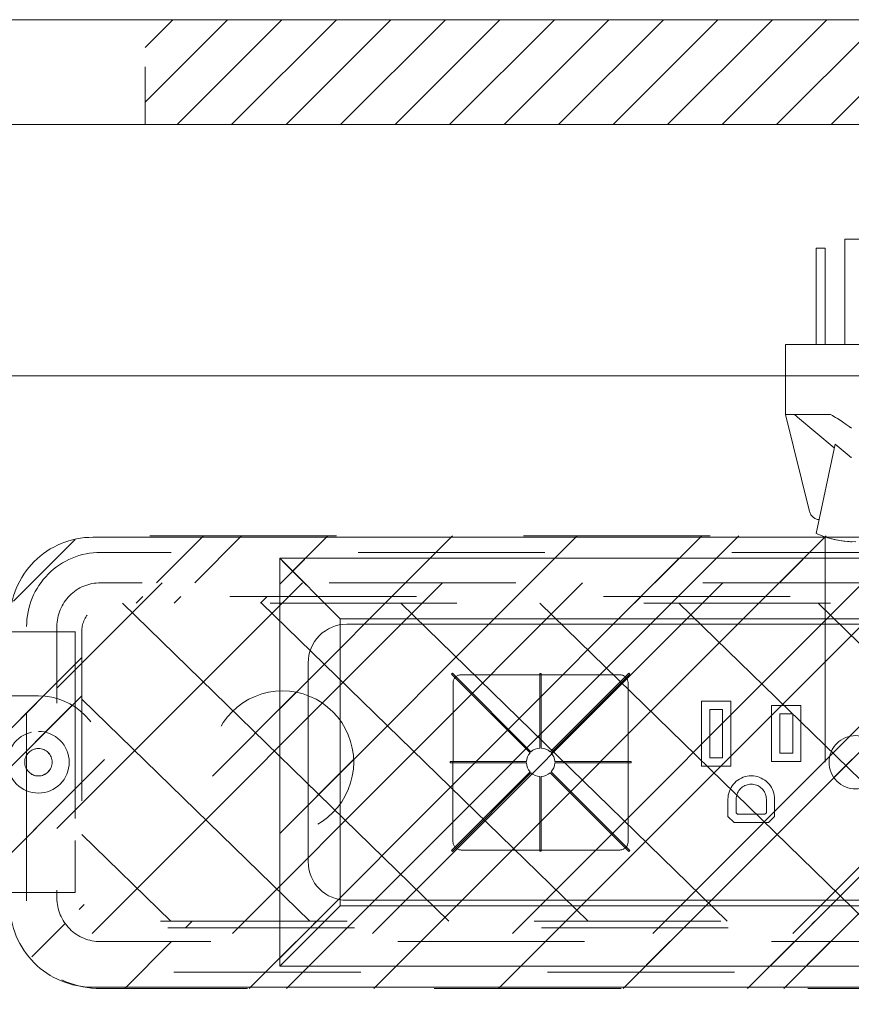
# Model space of a CAD drawing. Header units: inches. Extents: x -420 to -276, y -52 to 18.
# Tile 21 of 187: x -398.45 to -392.51, y -24.04 to -17.02. Entities that reach past the tile are written whole.
import ezdxf

# ---------------------------------------------------------------- set-up
doc = ezdxf.new("R2010")
doc.units = ezdxf.units.IN
doc.header["$LTSCALE"] = 32
doc.header["$MEASUREMENT"] = 0
doc.header["$PDMODE"] = 1
doc.header["$PDSIZE"] = -2
doc.linetypes.add('Dash Style-1', pattern=[0.083328, 0.041656, -0.041672])
for name, color, linetype, lineweight in [('Black', 7, 'Continuous', 18), ('DashLine', 7, 'Dash Style-1', 13), ('DashLineFill', 7, 'Dash Style-1', 13), ('Dean-Bezel', 7, 'Continuous', 18), ('Drawing', 7, 'Continuous', 18), ('Metal-CoatHook', 7, 'Continuous', 18), ('Metal-UtilityGrommet', 7, 'Continuous', 13), ('None', 7, 'Continuous', 18), ('SolidLine', 7, 'Continuous', 15), ('Wood_1-H', 7, 'Continuous', 13)]:
    doc.layers.add(name, color=color, linetype=linetype, lineweight=lineweight)
doc.layers.add('Electrical', color=1, linetype='Dash Style-1', lineweight=15, true_color=0xff0000)
doc.layers.add('Textile-Cushion', color=7, linetype='Continuous', lineweight=18, true_color=0x4c4c4c)
pattern_1 = [(45, (0, 0), (-1.613, 1.9357), []), (45, (-1.0608, 1.0608), (-0.472346, 0.41676), [])]

# ---------------------------------------------------------------- blocks, each defined once
blk = doc.blocks.new('Group')
at = {"layer": 'Textile-Cushion', "color": 31, "linetype": 'Continuous', "true_color": 0xffc198}
for p, q in [((-4.9174, 1.2795), (-5.6693, 0.5276)), ((-3.9174, 1.2795), (-5.6693, -0.4724)), ((-2.9174, 1.2795), (-5.4174, -1.2204)), ((-1.9174, 1.2795), (-4.4174, -1.2204)), ((-0.9174, 1.2795), (-3.4174, -1.2204)), ((0.0826, 1.2795), (-2.4174, -1.2204)), ((1.0826, 1.2795), (-1.4174, -1.2204)), ((2.0826, 1.2795), (-0.4174, -1.2204))]:
    blk.add_line(p, q, dxfattribs=at)
blk = doc.blocks.new('SlateShroudSleeve (2D)')
at = {"layer": 'DashLineFill', "linetype": 'Continuous', "lineweight": 13}
h = blk.add_hatch(dxfattribs=at)
h.set_pattern_fill('Steel', color=253, style=0, pattern_type=2)
h.set_pattern_definition(pattern_1)
edge = h.paths.add_edge_path()
edge.add_line((-6.0039, 0.9685), (-6.0039, -0.9685))
edge.add_arc((-5.3583, -0.9685), 0.6457, 180, 225)
edge.add_arc((-5.3583, -0.9685), 0.6457, 225, 270)
edge.add_line((-5.3583, -1.6142), (5.3583, -1.6142))
edge.add_arc((5.3583, -0.9685), 0.6457, 270, 360)
edge.add_line((6.0039, -0.9685), (6.0039, 0.9685))
edge.add_arc((5.3583, 0.9685), 0.6457, 0, 45)
edge.add_arc((5.3583, 0.9685), 0.6457, 45, 90)
edge.add_line((5.3583, 1.6142), (-5.3583, 1.6142))
edge.add_arc((-5.3583, 0.9685), 0.6457, 90, 180)
edge.add_line((-6.0039, 0.9685), (-6.0039, 0.9685))
edge = h.paths.add_edge_path()
edge.add_arc((5.3583, -0.9685), 0.311, 270, 360)
edge.add_line((5.6693, -0.9685), (5.6693, 0.9685))
edge.add_arc((5.3583, 0.9685), 0.311, 360, 405)
edge.add_arc((5.3583, 0.9685), 0.311, 45, 90)
edge.add_line((5.3583, 1.2795), (-5.3583, 1.2795))
edge.add_arc((-5.3583, 0.9685), 0.311, 90, 180)
edge.add_line((-5.6693, 0.9685), (-5.6693, -0.9685))
edge.add_arc((-5.3583, -0.9685), 0.311, 180, 225)
edge.add_arc((-5.3583, -0.9685), 0.311, 225, 270)
edge.add_line((-5.3583, -1.2795), (5.3583, -1.2795))
at = {"layer": 'DashLine', "lineweight": 13, "transparency": 33554687, "flags": 128}
blk.add_lwpolyline([(-5.8858, 0.9685, -0.414214), (-5.3583, 1.4961), (5.3583, 1.4961, -0.414214), (5.8858, 0.9685), (5.8858, -0.9685, -0.414214), (5.3583, -1.4961), (-5.3583, -1.4961, -0.414214), (-5.8858, -0.9685)], format="xyb", close=True, dxfattribs=at)
at = {"layer": 'DashLineFill', "lineweight": 13, "flags": 128}
for points in [[(-6.0039, 0.9685), (-6.0039, -0.9685, 0.198912), (-5.8148, -1.4251, 0.198912), (-5.3583, -1.6142), (5.3583, -1.6142, 0.414214), (6.0039, -0.9685), (6.0039, 0.9685, 0.198912), (5.8148, 1.4251, 0.198912), (5.3583, 1.6142), (-5.3583, 1.6142, 0.414214), (-6.0039, 0.9685)], [(5.3583, -1.2795, 0.414214), (5.6693, -0.9685), (5.6693, 0.9685, 0.198912), (5.5782, 1.1884, 0.198912), (5.3583, 1.2795), (-5.3583, 1.2795, 0.414214), (-5.6693, 0.9685), (-5.6693, -0.9685, 0.198912), (-5.5782, -1.1884, 0.198912), (-5.3583, -1.2795)]]:
    blk.add_lwpolyline(points, format="xyb", close=True, dxfattribs=at)
at = {"layer": 'SolidLine', "linetype": 'Continuous', "lineweight": 5}
blk.add_point((0, 0), dxfattribs=at)
at = {"layer": 'Textile-Cushion', "linetype": 'Continuous', "lineweight": 5}
blk.add_point((0, 0), dxfattribs=at)
at = {"layer": 'Textile-Cushion', "color": 31, "true_color": 0xffc198}
blk.add_blockref('Group', (0, 0), dxfattribs=at)
blk = doc.blocks.new('Group-4')
at = {"layer": 'Electrical', "linetype": 'Continuous', "lineweight": 5, "true_color": 0xdd0000}
h = blk.add_hatch(dxfattribs=at)
h.set_pattern_fill('ElectricalHatch', color=12, style=0, pattern_type=2)
h.set_pattern_definition([(45, (0, 0), (-0.3333333, -0.7222222), [])])
h.paths.add_polyline_path([(21.9488, -0.0197), (48.7008, -0.0197), (48.7008, -0.7677), (21.9488, -0.7677)])
at = {"layer": 'Electrical', "flags": 128}
blk.add_lwpolyline([(21.9488, -0.0197), (48.7008, -0.0197), (48.7008, -0.7677), (21.9488, -0.7677)], close=True, dxfattribs=at)
at = {"layer": 'SolidLine', "flags": 128}
for points in [[(0.748, -0.0197), (53.2283, -0.0197), (53.2283, -0.7677), (0.748, -0.7677)], [(0.748, -0.7677), (53.2283, -0.7677), (53.2283, -11.2008), (0.748, -11.2008)]]:
    blk.add_lwpolyline(points, close=True, dxfattribs=at)
blk.add_lwpolyline([(20.9843, -4.3012, -0.414214), (21.5748, -3.7106), (32.4016, -3.7106, -0.414214), (32.9921, -4.3012), (32.9921, -6.3287, -0.414214), (32.4016, -6.9193), (21.5748, -6.9193, -0.414214), (20.9843, -6.3287)], format="xyb", close=True, dxfattribs=at)
at = {"layer": 'Wood_1-H', "color": 7}
blk.add_blockref('SlateShroudSleeve (2D)', (26.9882, -5.315), dxfattribs=at)
blk = doc.blocks.new('Group-5')
at = {"layer": 'None'}
blk.add_blockref('Group-4', (0, 0), dxfattribs=at)
blk = doc.blocks.new('SL Utility Cabinet (2D)')
at = {"layer": 'None'}
blk.add_blockref('Group-5', (0, 0), dxfattribs=at)
at = {"layer": 'Drawing', "color": 0, "flags": 1}
for tag in ['Tag', 'Catalog', 'Option1', 'Option2', 'Option3', 'Option4', 'Option5', 'Option6', 'Option7', 'Option8', 'Option9', 'Option10', 'Option11', 'Option12', 'Custom', 'FinishGroup', 'Discount', 'Item2', 'Item3', 'Item6', 'Item9', 'Item10', 'Item12', 'Item13', 'Item16', 'Item19', 'Item20', 'Item21', 'Item22', 'Item23', 'Item24', 'Item25', 'Item8', 'Item18', 'Item1', 'Item4', 'Item5', 'Item7', 'Item11', 'Item14', 'Item15', 'Item17']:
    blk.add_attdef(tag, (-60.0407, -21.5676), '', height=0.00709, dxfattribs=at)
blk = doc.blocks.new('Group-16')
at = {"layer": 'Textile-Cushion', "color": 31, "true_color": 0xffc198}
for p, q in [((-5.2327, 1.1339), (-2.9029, -1.1339)), ((-4.2398, 1.1339), (-1.9099, -1.1339)), ((-3.2469, 1.1339), (-0.917, -1.1339)), ((-2.2539, 1.1339), (0.0759, -1.1339)), ((-1.261, 1.1339), (1.0688, -1.1339)), ((-0.2681, 1.1339), (2.0618, -1.1339)), ((-5.5236, 0.4506), (-3.8958, -1.1339)), ((-5.5236, -0.5159), (-4.8887, -1.1339))]:
    blk.add_line(p, q, dxfattribs=at)
blk = doc.blocks.new('Group-17')
at = {"layer": 'Textile-Cushion', "color": 31, "true_color": 0xffc198}
blk.add_blockref('Group-16', (0, 0), dxfattribs=at)
blk = doc.blocks.new('SBDXF2-Shroud (2D)')
at = {"layer": 'DashLineFill', "linetype": 'Continuous', "lineweight": 13}
h = blk.add_hatch(dxfattribs=at)
h.set_pattern_fill('Steel', color=253, style=0, pattern_type=2)
h.set_pattern_definition(pattern_1)
edge = h.paths.add_edge_path()
edge.add_line((-5.5709, 0.9311), (-5.5709, -0.9311))
edge.add_arc((-5.3209, -0.9311), 0.25, 180, 270)
edge.add_line((-5.3209, -1.1811), (5.3209, -1.1811))
edge.add_arc((5.3209, -0.9311), 0.25, 270, 360)
edge.add_line((5.5709, -0.9311), (5.5709, 0.9311))
edge.add_arc((5.3209, 0.9311), 0.25, 0, 90)
edge.add_line((5.3209, 1.1811), (-5.3209, 1.1811))
edge.add_arc((-5.3209, 0.9311), 0.25, 90, 135)
edge.add_arc((-5.3209, 0.9311), 0.25, 135, 180)
edge.add_line((-5.5709, 0.9311), (-5.5709, 0.9311))
edge = h.paths.add_edge_path()
edge.add_arc((5.3209, -0.9311), 0.2028, 270, 360)
edge.add_line((5.5236, -0.9311), (5.5236, 0.9311))
edge.add_arc((5.3209, 0.9311), 0.2028, 360, 450)
edge.add_line((5.3209, 1.1339), (-5.3209, 1.1339))
edge.add_arc((-5.3209, 0.9311), 0.2028, 90, 180)
edge.add_line((-5.5236, 0.9311), (-5.5236, -0.9311))
edge.add_arc((-5.3209, -0.9311), 0.2028, 180, 270)
edge.add_line((-5.3209, -1.1339), (5.3209, -1.1339))
h = blk.add_hatch(dxfattribs=at)
h.set_pattern_fill('Steel', color=253, style=0, pattern_type=2)
h.set_pattern_definition(pattern_1)
edge = h.paths.add_edge_path()
edge.add_line((-6.5335, -0.9291), (-5.5709, -0.9291))
edge.add_line((-5.5709, -0.9291), (-5.5709, 0.9291))
edge.add_line((-5.5709, 0.9291), (-6.5335, 0.9291))
edge.add_arc((-6.5335, 0.6791), 0.25, 90, 180)
edge.add_line((-6.7835, 0.6791), (-6.7835, -0.6791))
edge.add_arc((-6.5335, -0.6791), 0.25, 180, 225)
edge.add_arc((-6.5335, -0.6791), 0.25, 225, 270)
edge.add_line((-6.5335, -0.9291), (-6.5335, -0.9291))
at = {"layer": 'DashLineFill', "flags": 128}
for points in [[(-5.5709, 0.9311), (-5.5709, -0.9311, 0.414214), (-5.3209, -1.1811), (5.3209, -1.1811, 0.414214), (5.5709, -0.9311), (5.5709, 0.9311, 0.414214), (5.3209, 1.1811), (-5.3209, 1.1811, 0.198912), (-5.4976, 1.1079, 0.198912), (-5.5709, 0.9311)], [(5.3209, -1.1339, 0.414214), (5.5236, -0.9311), (5.5236, 0.9311, 0.414214), (5.3209, 1.1339), (-5.3209, 1.1339, 0.414214), (-5.5236, 0.9311), (-5.5236, -0.9311, 0.414214), (-5.3209, -1.1339)], [(-6.5335, -0.9291), (-5.5709, -0.9291), (-5.5709, 0.9291), (-6.5335, 0.9291, 0.414214), (-6.7835, 0.6791), (-6.7835, -0.6791, 0.198912), (-6.7102, -0.8559, 0.198912), (-6.5335, -0.9291)]]:
    blk.add_lwpolyline(points, format="xyb", close=True, dxfattribs=at)
at = {"layer": 'Metal-UtilityGrommet', "color": 7}
blk.add_blockref('Group-17', (0, 0), dxfattribs=at)
blk = doc.blocks.new('1BPJHN-ShroudBracket (2D)')
at = {"layer": 'DashLineFill', "linetype": 'Continuous', "lineweight": 13}
h = blk.add_hatch(dxfattribs=at)
h.set_pattern_fill('Steel', color=253, style=0, pattern_type=2)
h.set_pattern_definition(pattern_1)
edge = h.paths.add_edge_path()
edge.add_line((0.5571, 0.4724), (0.25, 0.4724))
edge.add_arc((0, 0.4724), 0.25, 0, 180)
edge.add_line((-0.25, 0.4724), (-0.5571, 0.4724))
edge.add_arc((-0.5571, 0), 0.4724, 90, 270)
edge.add_line((-0.5571, -0.4724), (-0.25, -0.4724))
edge.add_arc((0, -0.4724), 0.25, 180, 360)
edge.add_line((0.25, -0.4724), (0.5571, -0.4724))
edge.add_arc((0.5571, 0), 0.4724, 270, 450)
edge.add_line((0.5571, 0.4724), (0.5571, 0.4724))
edge = h.paths.add_edge_path()
edge.add_arc((0, 0), 0.0979, 180, 360)
edge.add_arc((0, 0), 0.0979, 0, 180)
edge.add_line((-0.098, 0), (-0.098, 0))
edge = h.paths.add_edge_path()
edge.add_arc((0, 0.4724), 0.0885, 180, 360)
edge.add_arc((0, 0.4724), 0.0885, 0, 180)
edge.add_line((-0.0885, 0.4724), (-0.0885, 0.4724))
edge = h.paths.add_edge_path()
edge.add_arc((-0.5571, 0), 0.098, 180, 360)
edge.add_arc((-0.5571, 0), 0.098, 0, 180)
edge.add_line((-0.655, 0), (-0.655, 0))
edge = h.paths.add_edge_path()
edge.add_arc((0.5571, 0), 0.098, 180, 360)
edge.add_arc((0.5571, 0), 0.098, 0, 180)
edge.add_line((0.4591, 0), (0.4591, 0))
edge = h.paths.add_edge_path()
edge.add_arc((0, -0.4724), 0.0885, 180, 360)
edge.add_arc((0, -0.4724), 0.0885, 0, 180)
edge.add_line((-0.0885, -0.4724), (-0.0885, -0.4724))
at = {"layer": 'DashLine', "flags": 128}
for points in [[(0, 0.6384), (0.0163, 0.6376), (0.0324, 0.6353), (0.0482, 0.6313), (0.0635, 0.6258), (0.0783, 0.6188), (0.0922, 0.6105), (0.1053, 0.6008), (0.1174, 0.5898), (0.1283, 0.5778), (0.138, 0.5647), (0.1464, 0.5507), (0.1534, 0.536), (0.1589, 0.5206), (0.1628, 0.5048), (0.1652, 0.4887), (0.166, 0.4724), (0.1652, 0.4562), (0.1628, 0.4401), (0.1589, 0.4243), (0.1534, 0.4089), (0.1464, 0.3942), (0.138, 0.3802), (0.1283, 0.3671), (0.1174, 0.3551), (0.1053, 0.3441), (0.0922, 0.3344), (0.0783, 0.326), (0.0635, 0.3191), (0.0482, 0.3136), (0.0324, 0.3096), (0.0163, 0.3072), (0, 0.3064), (-0.0163, 0.3072), (-0.0324, 0.3096), (-0.0482, 0.3136), (-0.0635, 0.3191), (-0.0783, 0.326), (-0.0922, 0.3344), (-0.1053, 0.3441), (-0.1174, 0.3551), (-0.1283, 0.3671), (-0.138, 0.3802), (-0.1464, 0.3942), (-0.1534, 0.4089), (-0.1589, 0.4243), (-0.1628, 0.4401), (-0.1652, 0.4562), (-0.166, 0.4724), (-0.1652, 0.4887), (-0.1628, 0.5048), (-0.1589, 0.5206), (-0.1534, 0.536), (-0.1464, 0.5507), (-0.138, 0.5647), (-0.1283, 0.5778), (-0.1174, 0.5898), (-0.1053, 0.6008), (-0.0922, 0.6105), (-0.0783, 0.6188), (-0.0635, 0.6258), (-0.0482, 0.6313), (-0.0324, 0.6353), (-0.0163, 0.6376)], [(-0.5571, 0.22), (-0.5355, 0.2189), (-0.5142, 0.2158), (-0.4932, 0.2105), (-0.4729, 0.2033), (-0.4534, 0.194), (-0.4349, 0.1829), (-0.4175, 0.1701), (-0.4015, 0.1556), (-0.387, 0.1396), (-0.3742, 0.1222), (-0.3631, 0.1037), (-0.3538, 0.0842), (-0.3466, 0.0639), (-0.3413, 0.0429), (-0.3381, 0.0216), (-0.3371, 0), (-0.3381, -0.0216), (-0.3413, -0.0429), (-0.3466, -0.0639), (-0.3538, -0.0842), (-0.3631, -0.1037), (-0.3742, -0.1222), (-0.387, -0.1396), (-0.4015, -0.1556), (-0.4175, -0.1701), (-0.4349, -0.1829), (-0.4534, -0.194), (-0.4729, -0.2033), (-0.4932, -0.2105), (-0.5142, -0.2158), (-0.5355, -0.2189), (-0.5571, -0.22), (-0.5787, -0.2189), (-0.6, -0.2158), (-0.6209, -0.2105), (-0.6413, -0.2033), (-0.6608, -0.194), (-0.6793, -0.1829), (-0.6967, -0.1701), (-0.7127, -0.1556), (-0.7271, -0.1396), (-0.74, -0.1222), (-0.7511, -0.1037), (-0.7603, -0.0842), (-0.7676, -0.0639), (-0.7729, -0.0429), (-0.776, -0.0216), (-0.7771, 0), (-0.776, 0.0216), (-0.7729, 0.0429), (-0.7676, 0.0639), (-0.7603, 0.0842), (-0.7511, 0.1037), (-0.74, 0.1222), (-0.7271, 0.1396), (-0.7127, 0.1556), (-0.6967, 0.1701), (-0.6793, 0.1829), (-0.6608, 0.194), (-0.6413, 0.2033), (-0.6209, 0.2105), (-0.6, 0.2158), (-0.5787, 0.2189)], [(0, 0.22), (0.0216, 0.2189), (0.0429, 0.2158), (0.0639, 0.2105), (0.0842, 0.2033), (0.1037, 0.194), (0.1222, 0.1829), (0.1396, 0.1701), (0.1556, 0.1556), (0.1701, 0.1396), (0.1829, 0.1222), (0.194, 0.1037), (0.2033, 0.0842), (0.2105, 0.0639), (0.2158, 0.0429), (0.2189, 0.0216), (0.22, 0), (0.2189, -0.0216), (0.2158, -0.0429), (0.2105, -0.0639), (0.2033, -0.0842), (0.194, -0.1037), (0.1829, -0.1222), (0.1701, -0.1396), (0.1556, -0.1556), (0.1396, -0.1701), (0.1222, -0.1829), (0.1037, -0.194), (0.0842, -0.2033), (0.0639, -0.2105), (0.0429, -0.2158), (0.0216, -0.2189), (0, -0.22), (-0.0216, -0.2189), (-0.0429, -0.2158), (-0.0639, -0.2105), (-0.0842, -0.2033), (-0.1037, -0.194), (-0.1222, -0.1829), (-0.1396, -0.1701), (-0.1556, -0.1556), (-0.1701, -0.1396), (-0.1829, -0.1222), (-0.194, -0.1037), (-0.2033, -0.0842), (-0.2105, -0.0639), (-0.2158, -0.0429), (-0.2189, -0.0216), (-0.22, 0), (-0.2189, 0.0216), (-0.2158, 0.0429), (-0.2105, 0.0639), (-0.2033, 0.0842), (-0.194, 0.1037), (-0.1829, 0.1222), (-0.1701, 0.1396), (-0.1556, 0.1556), (-0.1396, 0.1701), (-0.1222, 0.1829), (-0.1037, 0.194), (-0.0842, 0.2033), (-0.0639, 0.2105), (-0.0429, 0.2158), (-0.0216, 0.2189)], [(0.5571, 0.22), (0.5787, 0.2189), (0.6, 0.2158), (0.6209, 0.2105), (0.6413, 0.2033), (0.6608, 0.194), (0.6793, 0.1829), (0.6967, 0.1701), (0.7127, 0.1556), (0.7271, 0.1396), (0.74, 0.1222), (0.7511, 0.1037), (0.7603, 0.0842), (0.7676, 0.0639), (0.7729, 0.0429), (0.776, 0.0216), (0.7771, 0), (0.776, -0.0216), (0.7729, -0.0429), (0.7676, -0.0639), (0.7603, -0.0842), (0.7511, -0.1037), (0.74, -0.1222), (0.7271, -0.1396), (0.7127, -0.1556), (0.6967, -0.1701), (0.6793, -0.1829), (0.6608, -0.194), (0.6413, -0.2033), (0.6209, -0.2105), (0.6, -0.2158), (0.5787, -0.2189), (0.5571, -0.22), (0.5355, -0.2189), (0.5142, -0.2158), (0.4932, -0.2105), (0.4729, -0.2033), (0.4534, -0.194), (0.4349, -0.1829), (0.4175, -0.1701), (0.4015, -0.1556), (0.387, -0.1396), (0.3742, -0.1222), (0.3631, -0.1037), (0.3538, -0.0842), (0.3466, -0.0639), (0.3413, -0.0429), (0.3381, -0.0216), (0.3371, 0), (0.3381, 0.0216), (0.3413, 0.0429), (0.3466, 0.0639), (0.3538, 0.0842), (0.3631, 0.1037), (0.3742, 0.1222), (0.387, 0.1396), (0.4015, 0.1556), (0.4175, 0.1701), (0.4349, 0.1829), (0.4534, 0.194), (0.4729, 0.2033), (0.4932, 0.2105), (0.5142, 0.2158), (0.5355, 0.2189)], [(0.5571, 0.0979), (0.5667, 0.0975), (0.5762, 0.0961), (0.5855, 0.0937), (0.5946, 0.0905), (0.6033, 0.0864), (0.6115, 0.0814), (0.6192, 0.0757), (0.6263, 0.0693), (0.6328, 0.0621), (0.6385, 0.0544), (0.6435, 0.0462), (0.6476, 0.0375), (0.6508, 0.0284), (0.6532, 0.0191), (0.6546, 0.0096), (0.655, 0), (0.6546, -0.0096), (0.6532, -0.0191), (0.6508, -0.0284), (0.6476, -0.0375), (0.6435, -0.0462), (0.6385, -0.0544), (0.6328, -0.0621), (0.6263, -0.0693), (0.6192, -0.0757), (0.6115, -0.0814), (0.6033, -0.0864), (0.5946, -0.0905), (0.5855, -0.0937), (0.5762, -0.0961), (0.5667, -0.0975), (0.5571, -0.098), (0.5475, -0.0975), (0.538, -0.0961), (0.5287, -0.0937), (0.5196, -0.0905), (0.5109, -0.0864), (0.5027, -0.0814), (0.4949, -0.0757), (0.4878, -0.0693), (0.4814, -0.0621), (0.4756, -0.0544), (0.4707, -0.0462), (0.4666, -0.0375), (0.4634, -0.0284), (0.461, -0.0191), (0.4596, -0.0096), (0.4591, 0), (0.4596, 0.0096), (0.461, 0.0191), (0.4634, 0.0284), (0.4666, 0.0375), (0.4707, 0.0462), (0.4756, 0.0544), (0.4814, 0.0621), (0.4878, 0.0693), (0.4949, 0.0757), (0.5027, 0.0814), (0.5109, 0.0864), (0.5196, 0.0905), (0.5287, 0.0937), (0.538, 0.0961), (0.5475, 0.0975)], [(0, -0.3064), (0.0163, -0.3072), (0.0324, -0.3096), (0.0482, -0.3136), (0.0635, -0.3191), (0.0783, -0.326), (0.0922, -0.3344), (0.1053, -0.3441), (0.1174, -0.3551), (0.1283, -0.3671), (0.138, -0.3802), (0.1464, -0.3942), (0.1534, -0.4089), (0.1589, -0.4243), (0.1628, -0.4401), (0.1652, -0.4562), (0.166, -0.4724), (0.1652, -0.4887), (0.1628, -0.5048), (0.1589, -0.5206), (0.1534, -0.536), (0.1464, -0.5507), (0.138, -0.5647), (0.1283, -0.5778), (0.1174, -0.5898), (0.1053, -0.6008), (0.0922, -0.6105), (0.0783, -0.6188), (0.0635, -0.6258), (0.0482, -0.6313), (0.0324, -0.6353), (0.0163, -0.6376), (0, -0.6384), (-0.0163, -0.6376), (-0.0324, -0.6353), (-0.0482, -0.6313), (-0.0635, -0.6258), (-0.0783, -0.6188), (-0.0922, -0.6105), (-0.1053, -0.6008), (-0.1174, -0.5898), (-0.1283, -0.5778), (-0.138, -0.5647), (-0.1464, -0.5507), (-0.1534, -0.536), (-0.1589, -0.5206), (-0.1628, -0.5048), (-0.1652, -0.4887), (-0.166, -0.4724), (-0.1652, -0.4562), (-0.1628, -0.4401), (-0.1589, -0.4243), (-0.1534, -0.4089), (-0.1464, -0.3942), (-0.138, -0.3802), (-0.1283, -0.3671), (-0.1174, -0.3551), (-0.1053, -0.3441), (-0.0922, -0.3344), (-0.0783, -0.326), (-0.0635, -0.3191), (-0.0482, -0.3136), (-0.0324, -0.3096), (-0.0163, -0.3072)]]:
    blk.add_lwpolyline(points, close=True, dxfattribs=at)
at = {"layer": 'DashLineFill', "flags": 128}
for points in [[(0.5571, 0.4724), (0.25, 0.4724, 1), (-0.25, 0.4724), (-0.5571, 0.4724, 1), (-0.5571, -0.4724), (-0.25, -0.4724, 1), (0.25, -0.4724), (0.5571, -0.4724, 1), (0.5571, 0.4724)], [(-0.0885, 0.4724, 1), (0.0885, 0.4724, 1), (-0.0885, 0.4724)], [(-0.655, 0, 1), (-0.4591, 0, 1), (-0.655, 0)], [(-0.098, 0, 1), (0.0979, 0, 1), (-0.098, 0)], [(0.4591, 0, 1), (0.655, 0, 1), (0.4591, 0)], [(-0.0885, -0.4724, 1), (0.0885, -0.4724, 1), (-0.0885, -0.4724)]]:
    blk.add_lwpolyline(points, format="xyb", close=True, dxfattribs=at)
blk = doc.blocks.new('Group-18')
at = {"layer": 'Dean-Bezel'}
for p, q in [((4.11, 1.4545), (-4.11, 1.4545)), ((-4.11, 1.4545), (-4.11, -1.4545)), ((-4.0735, 1.4178), (-4.11, 1.4545)), ((-3.9184, 1.2621), (-4.0735, 1.4178)), ((-3.6805, 1.024), (-3.6797, 1.023)), ((-3.6785, 1.023), (-3.6797, 1.023)), ((-2.8738, 0.5701), (-2.8741, -0.5669)), ((-2.8738, 0.5701), (-2.8732, 0.5752)), ((-2.8732, 0.5752), (-2.872, 0.5802)), ((-2.872, 0.5802), (-2.8705, 0.5851)), ((-2.8705, 0.5851), (-2.8685, 0.5899)), ((-2.8685, 0.5899), (-2.8661, 0.5945)), ((-2.8661, 0.5945), (-2.8634, 0.5988)), ((-2.8634, 0.5988), (-2.8602, 0.6029)), ((-2.8602, 0.6029), (-2.8568, 0.6067)), ((-2.8568, 0.6067), (-2.853, 0.6102)), ((-2.853, 0.6102), (-2.8489, 0.6133)), ((-2.8489, 0.6133), (-2.8445, 0.6161)), ((-2.8445, 0.6161), (-2.84, 0.6185)), ((-2.84, 0.6185), (-2.8352, 0.6204)), ((-2.8352, 0.6204), (-2.8303, 0.622)), ((-2.8303, 0.622), (-2.8253, 0.6231)), ((-2.8253, 0.6231), (-2.8201, 0.6238)), ((-2.8201, 0.6238), (-2.815, 0.624)), ((-1.6831, 0.624), (-2.815, 0.624)), ((-1.6831, 0.624), (-1.678, 0.6238)), ((-1.678, 0.6238), (-1.6729, 0.6231)), ((-1.6729, 0.6231), (-1.6678, 0.622)), ((-1.6678, 0.622), (-1.6629, 0.6204)), ((-1.6629, 0.6204), (-1.6582, 0.6185)), ((-1.6582, 0.6185), (-1.6536, 0.6161)), ((-1.6536, 0.6161), (-1.6492, 0.6133)), ((-1.6492, 0.6133), (-1.6451, 0.6102)), ((-1.6451, 0.6102), (-1.6414, 0.6067)), ((-1.6414, 0.6067), (-1.6379, 0.6029)), ((-1.6379, 0.6029), (-1.6347, 0.5988)), ((-1.6347, 0.5988), (-1.632, 0.5945)), ((-1.632, 0.5945), (-1.6296, 0.5899)), ((-1.6296, 0.5899), (-1.6276, 0.5851)), ((-1.6276, 0.5851), (-1.6261, 0.5802)), ((-1.6261, 0.5802), (-1.625, 0.5752)), ((-1.625, 0.5752), (-1.6243, 0.5701)), ((-1.6243, 0.5701), (-1.6241, -0.5669)), ((-1.0997, 0.4362), (-1.0997, -0.0282)), ((-0.8903, 0.4362), (-1.0997, 0.4362)), ((-0.8903, -0.0282), (-0.8903, 0.4362)), ((-1.0406, 0.0309), (-1.0406, 0.3771)), ((-0.9494, 0.3771), (-1.0406, 0.3771)), ((-0.9494, 0.3771), (-0.9494, 0.0309)), ((-0.5997, 0.4037), (-0.5997, 0.0043)), ((-0.3904, 0.4037), (-0.5997, 0.4037)), ((-0.3904, 0.0043), (-0.3904, 0.4037)), ((-0.5406, 0.0634), (-0.5406, 0.3446)), ((-0.4494, 0.3446), (-0.5406, 0.3446)), ((-0.4494, 0.3446), (-0.4494, 0.0634)), ((-0.9494, 0.0309), (-1.0406, 0.0309)), ((-0.3904, 0.0043), (-0.5997, 0.0043)), ((-0.4494, 0.0634), (-0.5406, 0.0634)), ((-0.8903, -0.0282), (-1.0997, -0.0282)), ((-0.8521, -0.1363), (-0.8628, -0.1462)), ((-0.8406, -0.1275), (-0.8521, -0.1363)), ((-0.8283, -0.1197), (-0.8406, -0.1275)), ((-0.8154, -0.113), (-0.8283, -0.1197)), ((-0.802, -0.1074), (-0.8154, -0.113)), ((-0.7881, -0.103), (-0.802, -0.1074)), ((-0.7739, -0.0999), (-0.7881, -0.103)), ((-0.7595, -0.098), (-0.7739, -0.0999)), ((-0.745, -0.0974), (-0.7595, -0.098)), ((-0.7305, -0.098), (-0.745, -0.0974)), ((-0.7161, -0.0999), (-0.7305, -0.098)), ((-0.7019, -0.103), (-0.7161, -0.0999)), ((-0.688, -0.1074), (-0.7019, -0.103)), ((-0.6746, -0.113), (-0.688, -0.1074)), ((-0.6617, -0.1197), (-0.6746, -0.113)), ((-0.6494, -0.1275), (-0.6617, -0.1197)), ((-0.6379, -0.1363), (-0.6494, -0.1275)), ((-0.6272, -0.1462), (-0.6379, -0.1363)), ((-0.9016, -0.207), (-0.906, -0.2208)), ((-0.896, -0.1935), (-0.9016, -0.207)), ((-0.8893, -0.1807), (-0.896, -0.1935)), ((-0.8815, -0.1684), (-0.8893, -0.1807)), ((-0.8727, -0.1569), (-0.8815, -0.1684)), ((-0.8628, -0.1462), (-0.8727, -0.1569)), ((-0.8425, -0.2185), (-0.8382, -0.2102)), ((-0.8382, -0.2102), (-0.8332, -0.2023)), ((-0.8332, -0.2023), (-0.8274, -0.1948)), ((-0.8274, -0.1948), (-0.8211, -0.1879)), ((-0.8211, -0.1879), (-0.8142, -0.1816)), ((-0.8142, -0.1816), (-0.8067, -0.1759)), ((-0.8067, -0.1759), (-0.7988, -0.1708)), ((-0.7988, -0.1708), (-0.7905, -0.1665)), ((-0.7905, -0.1665), (-0.7818, -0.1629)), ((-0.7818, -0.1629), (-0.7728, -0.1601)), ((-0.7728, -0.1601), (-0.7637, -0.1581)), ((-0.7637, -0.1581), (-0.7544, -0.1568)), ((-0.7544, -0.1568), (-0.745, -0.1564)), ((-0.745, -0.1564), (-0.7356, -0.1568)), ((-0.7356, -0.1568), (-0.7263, -0.1581)), ((-0.7263, -0.1581), (-0.7172, -0.1601)), ((-0.7172, -0.1601), (-0.7082, -0.1629)), ((-0.7082, -0.1629), (-0.6995, -0.1665)), ((-0.6995, -0.1665), (-0.6912, -0.1708)), ((-0.6912, -0.1708), (-0.6833, -0.1759)), ((-0.6833, -0.1759), (-0.6758, -0.1816)), ((-0.6758, -0.1816), (-0.6689, -0.1879)), ((-0.6689, -0.1879), (-0.6626, -0.1948)), ((-0.6626, -0.1948), (-0.6568, -0.2023)), ((-0.6568, -0.2023), (-0.6518, -0.2102)), ((-0.6518, -0.2102), (-0.6475, -0.2185)), ((-0.6173, -0.1569), (-0.6272, -0.1462)), ((-0.6085, -0.1684), (-0.6173, -0.1569)), ((-0.6007, -0.1807), (-0.6085, -0.1684)), ((-0.594, -0.1935), (-0.6007, -0.1807)), ((-0.5884, -0.207), (-0.594, -0.1935)), ((-0.584, -0.2208), (-0.5884, -0.207)), ((-0.9111, -0.2494), (-0.9117, -0.264)), ((-0.9117, -0.264), (-0.9117, -0.3861)), ((-0.9091, -0.235), (-0.9111, -0.2494)), ((-0.906, -0.2208), (-0.9091, -0.235)), ((-0.8526, -0.3617), (-0.8522, -0.2546)), ((-0.8522, -0.2546), (-0.851, -0.2453)), ((-0.851, -0.2453), (-0.849, -0.2362)), ((-0.849, -0.2362), (-0.8461, -0.2272)), ((-0.8461, -0.2272), (-0.8425, -0.2185)), ((-0.6475, -0.2185), (-0.6439, -0.2272)), ((-0.6439, -0.2272), (-0.641, -0.2362)), ((-0.641, -0.2362), (-0.639, -0.2453)), ((-0.639, -0.2453), (-0.6378, -0.2546)), ((-0.6378, -0.2546), (-0.6374, -0.264)), ((-0.6374, -0.264), (-0.6374, -0.3617)), ((-0.5809, -0.235), (-0.584, -0.2208)), ((-0.5789, -0.2494), (-0.5809, -0.235)), ((-0.5783, -0.264), (-0.5789, -0.2494)), ((-0.5783, -0.264), (-0.5783, -0.3861)), ((-0.9117, -0.3861), (-0.8671, -0.4307)), ((-0.8427, -0.3716), (-0.8526, -0.3617)), ((-0.6473, -0.3716), (-0.8427, -0.3716)), ((-0.6473, -0.3716), (-0.6374, -0.3617)), ((-0.6229, -0.4307), (-0.5783, -0.3861)), ((-0.6229, -0.4307), (-0.8671, -0.4307)), ((-2.8738, -0.5721), (-2.8741, -0.5669)), ((-2.8732, -0.5772), (-2.8738, -0.5721)), ((-2.872, -0.5822), (-2.8732, -0.5772)), ((-2.8705, -0.5871), (-2.872, -0.5822)), ((-2.8685, -0.5919), (-2.8705, -0.5871)), ((-2.8661, -0.5965), (-2.8685, -0.5919)), ((-2.8634, -0.6008), (-2.8661, -0.5965)), ((-2.8602, -0.6049), (-2.8634, -0.6008)), ((-2.8568, -0.6087), (-2.8602, -0.6049)), ((-2.853, -0.6122), (-2.8568, -0.6087)), ((-2.8489, -0.6153), (-2.853, -0.6122)), ((-2.8445, -0.6181), (-2.8489, -0.6153)), ((-2.84, -0.6205), (-2.8445, -0.6181)), ((-2.8352, -0.6224), (-2.84, -0.6205)), ((-2.8303, -0.624), (-2.8352, -0.6224)), ((-2.8253, -0.6251), (-2.8303, -0.624)), ((-2.8201, -0.6258), (-2.8253, -0.6251)), ((-2.815, -0.626), (-2.8201, -0.6258)), ((-1.6831, -0.626), (-2.815, -0.626)), ((-1.678, -0.6258), (-1.6831, -0.626)), ((-1.6729, -0.6251), (-1.678, -0.6258)), ((-1.6678, -0.624), (-1.6729, -0.6251)), ((-1.6629, -0.6224), (-1.6678, -0.624)), ((-1.6582, -0.6205), (-1.6629, -0.6224)), ((-1.6536, -0.6181), (-1.6582, -0.6205)), ((-1.6492, -0.6153), (-1.6536, -0.6181)), ((-1.6451, -0.6122), (-1.6492, -0.6153)), ((-1.6414, -0.6087), (-1.6451, -0.6122)), ((-1.6379, -0.6049), (-1.6414, -0.6087)), ((-1.6347, -0.6008), (-1.6379, -0.6049)), ((-1.632, -0.5965), (-1.6347, -0.6008)), ((-1.6296, -0.5919), (-1.632, -0.5965)), ((-1.6276, -0.5871), (-1.6296, -0.5919)), ((-1.6261, -0.5822), (-1.6276, -0.5871)), ((-1.625, -0.5772), (-1.6261, -0.5822)), ((-1.6243, -0.5721), (-1.625, -0.5772)), ((-1.6241, -0.5669), (-1.6243, -0.5721)), ((-4.11, -1.4545), (-3.9132, -1.2577)), ((4.11, -1.4545), (-4.11, -1.4545))]:
    blk.add_line(p, q, dxfattribs=at)
blk = doc.blocks.new('Dean-PPUG-BK (2D)')
at = {"layer": 'DashLineFill', "linetype": 'Continuous', "lineweight": 13}
h = blk.add_hatch(dxfattribs=at)
h.set_pattern_fill('Steel', color=253, style=0, pattern_type=2)
h.set_pattern_definition(pattern_1)
h.paths.add_polyline_path([(-4.11, 1.4545), (4.11, 1.4545), (4.11, -1.4545), (-4.11, -1.4545)])
h = blk.add_hatch(dxfattribs=at)
h.set_pattern_fill('Steel', color=253, style=0, pattern_type=2)
h.set_pattern_definition(pattern_1)
h.paths.add_polyline_path([(-4.091, 0.5085), (-4.0412, 0.5061), (-3.9918, 0.4987), (-3.9434, 0.4866), (-3.8964, 0.4698), (-3.8513, 0.4485), (-3.8085, 0.4228), (-3.7684, 0.3931), (-3.7314, 0.3596), (-3.6979, 0.3226), (-3.6682, 0.2825), (-3.6425, 0.2397), (-3.6212, 0.1946), (-3.6044, 0.1476), (-3.5923, 0.0992), (-3.5849, 0.0498), (-3.5825, 0), (-3.5849, -0.0498), (-3.5923, -0.0992), (-3.6044, -0.1476), (-3.6212, -0.1946), (-3.6425, -0.2397), (-3.6682, -0.2825), (-3.6979, -0.3226), (-3.7314, -0.3596), (-3.7684, -0.3931), (-3.8085, -0.4228), (-3.8513, -0.4485), (-3.8964, -0.4698), (-3.9434, -0.4866), (-3.9918, -0.4987), (-4.0412, -0.5061), (-4.091, -0.5085), (-4.1408, -0.5061), (-4.1902, -0.4987), (-4.2386, -0.4866), (-4.2856, -0.4698), (-4.3307, -0.4485), (-4.3735, -0.4228), (-4.4136, -0.3931), (-4.4506, -0.3596), (-4.4841, -0.3226), (-4.5138, -0.2825), (-4.5395, -0.2397), (-4.5608, -0.1946), (-4.5776, -0.1476), (-4.5897, -0.0992), (-4.5971, -0.0498), (-4.5995, 0), (-4.5971, 0.0498), (-4.5897, 0.0992), (-4.5776, 0.1476), (-4.5608, 0.1946), (-4.5395, 0.2397), (-4.5138, 0.2825), (-4.4841, 0.3226), (-4.4506, 0.3596), (-4.4136, 0.3931), (-4.3735, 0.4228), (-4.3307, 0.4485), (-4.2856, 0.4698), (-4.2386, 0.4866), (-4.1902, 0.4987), (-4.1408, 0.5061)])
h = blk.add_hatch(dxfattribs=at)
h.set_pattern_fill('Steel', color=253, style=0, pattern_type=2)
h.set_pattern_definition(pattern_1)
h.paths.add_polyline_path([(0, 0.19), (0.0186, 0.1891), (0.0371, 0.1863), (0.0552, 0.1818), (0.0727, 0.1755), (0.0896, 0.1676), (0.1056, 0.158), (0.1205, 0.1469), (0.1344, 0.1344), (0.1469, 0.1205), (0.158, 0.1056), (0.1676, 0.0896), (0.1755, 0.0727), (0.1818, 0.0552), (0.1863, 0.0371), (0.1891, 0.0186), (0.19, 0), (0.1891, -0.0186), (0.1863, -0.0371), (0.1818, -0.0552), (0.1755, -0.0727), (0.1676, -0.0896), (0.158, -0.1056), (0.1469, -0.1205), (0.1344, -0.1344), (0.1205, -0.1469), (0.1056, -0.158), (0.0896, -0.1676), (0.0727, -0.1755), (0.0552, -0.1818), (0.0371, -0.1863), (0.0186, -0.1891), (0, -0.19), (-0.0186, -0.1891), (-0.0371, -0.1863), (-0.0552, -0.1818), (-0.0727, -0.1755), (-0.0896, -0.1676), (-0.1056, -0.158), (-0.1205, -0.1469), (-0.1344, -0.1344), (-0.1469, -0.1205), (-0.158, -0.1056), (-0.1676, -0.0896), (-0.1755, -0.0727), (-0.1818, -0.0552), (-0.1863, -0.0371), (-0.1891, -0.0186), (-0.19, 0), (-0.1891, 0.0186), (-0.1863, 0.0371), (-0.1818, 0.0552), (-0.1755, 0.0727), (-0.1676, 0.0896), (-0.158, 0.1056), (-0.1469, 0.1205), (-0.1344, 0.1344), (-0.1205, 0.1469), (-0.1056, 0.158), (-0.0896, 0.1676), (-0.0727, 0.1755), (-0.0552, 0.1818), (-0.0371, 0.1863), (-0.0186, 0.1891)])
at = {"layer": 'Black'}
for p, q in [((-0.5, 2.9793), (-0.5, 2.4793)), ((-0.5, 2.9793), (0.5, 2.9793)), ((-0.5, 2.4793), (-0.3297, 1.7889)), ((-0.5, 2.4793), (-0.1807, 2.4793)), ((-0.4377, 2.4793), (-0.431, 2.4742)), ((-0.4227, 2.4677), (-0.431, 2.4742)), ((-0.4227, 2.4677), (-0.4143, 2.4608)), ((-0.153, 2.2416), (-0.4143, 2.4608)), ((-0.1807, 2.4793), (-0.1667, 2.472)), ((-0.155, 2.4656), (-0.1667, 2.472)), ((-0.155, 2.4656), (-0.1431, 2.4588)), ((-0.1431, 2.4588), (-0.131, 2.4514)), ((-0.1186, 2.4436), (-0.131, 2.4514)), ((-0.1186, 2.4436), (-0.0931, 2.4267)), ((-0.067, 2.4081), (-0.0931, 2.4267)), ((-0.0474, 2.3934), (-0.067, 2.4081)), ((-0.0474, 2.3934), (-0.0447, 2.3914)), ((-0.0419, 2.3895), (-0.0447, 2.3914)), ((-0.0404, 2.3886), (-0.0419, 2.3895)), ((-0.0404, 2.3886), (-0.036, 2.3861)), ((-0.036, 2.3861), (-0.0329, 2.3847)), ((-0.0329, 2.3847), (-0.0298, 2.3833)), ((-0.1474, 2.2684), (-0.2813, 1.6308)), ((-0.0474, 2.1846), (-0.1474, 2.2684)), ((-0.0447, 2.1824), (-0.0474, 2.1846)), ((-0.0447, 2.1824), (-0.0419, 2.1803)), ((-0.0389, 2.1784), (-0.0419, 2.1803)), ((-0.036, 2.1766), (-0.0389, 2.1784)), ((-0.0329, 2.175), (-0.036, 2.1766)), ((-0.0298, 2.1735), (-0.0329, 2.175)), ((-0.3297, 1.7889), (-0.3279, 1.7826)), ((-0.3279, 1.7826), (-0.3256, 1.7765)), ((-0.3256, 1.7765), (-0.3227, 1.7706)), ((-0.3227, 1.7706), (-0.3194, 1.765)), ((-0.3194, 1.765), (-0.3156, 1.7597)), ((-0.3156, 1.7597), (-0.3114, 1.7547)), ((-0.3114, 1.7547), (-0.3068, 1.75)), ((-0.3068, 1.75), (-0.3019, 1.7458)), ((-0.3019, 1.7458), (-0.2966, 1.742)), ((-0.2966, 1.742), (-0.291, 1.7386)), ((-0.291, 1.7386), (-0.2851, 1.7357)), ((-0.2851, 1.7357), (-0.279, 1.7333)), ((-0.279, 1.7333), (-0.2728, 1.7315)), ((-0.2728, 1.7315), (-0.2664, 1.7301)), ((-0.2664, 1.7301), (-0.2606, 1.7294)), ((-0.2813, 1.6308), (-0.2273, 1.6098)), ((-0.2273, 1.6098), (-0.2188, 1.6069)), ((-0.2273, 1.6098), (-0.1719, 1.5932)), ((-0.2188, 1.6069), (-0.2188, 0)), ((-0.2188, 1.6069), (-0.2154, 1.6058)), ((-0.2136, 1.6052), (-0.2154, 1.6058)), ((-0.2056, 1.6027), (-0.2136, 1.6052)), ((-0.2056, 1.6027), (-0.2021, 1.6016)), ((-0.2021, 1.6016), (-0.1983, 1.6005)), ((-0.1983, 1.6005), (-0.1894, 1.5979)), ((-0.1894, 1.5979), (-0.1792, 1.5951)), ((-0.1792, 1.5951), (-0.1725, 1.5934)), ((-0.1152, 1.5813), (-0.1719, 1.5932)), ((-0.1719, 1.5932), (-0.1676, 1.5922)), ((-0.1676, 1.5922), (-0.1547, 1.5891)), ((-0.1547, 1.5891), (-0.1406, 1.5861)), ((-0.1255, 1.5831), (-0.1152, 1.5813)), ((-0.1152, 1.5813), (-0.101, 1.5791)), ((-0.1152, 1.5813), (-0.0578, 1.5742)), ((-0.0837, 1.5768), (-0.101, 1.5791)), ((-0.0837, 1.5768), (-0.0578, 1.5742)), ((-0.0578, 1.5742), (-0.0473, 1.5734)), ((-0.0578, 1.5742), (0, 1.5718)), ((-0.038, 1.5728), (-0.0473, 1.5734)), ((-0.038, 1.5728), (-0.0285, 1.5724))]:
    blk.add_line(p, q, dxfattribs=at)
at = {"layer": 'Black', "color": 9}
for p, q in [((-4.11, 1.4545), (-3.6785, 1.023)), ((-4.11, -1.4545), (-3.6785, -1.023))]:
    blk.add_line(p, q, dxfattribs=at)
at = {"layer": 'Black', "color": 9, "flags": 128}
blk.add_lwpolyline([(-3.6785, 1.023), (3.6785, 1.023), (3.6785, -1.023), (-3.6785, -1.023)], close=True, dxfattribs=at)
at = {"layer": 'DashLineFill', "flags": 128}
for points in [[(-4.11, 1.4545), (4.11, 1.4545), (4.11, -1.4545), (-4.11, -1.4545)], [(-4.091, 0.5085), (-4.0412, 0.5061), (-3.9918, 0.4987), (-3.9434, 0.4866), (-3.8964, 0.4698), (-3.8513, 0.4485), (-3.8085, 0.4228), (-3.7684, 0.3931), (-3.7314, 0.3596), (-3.6979, 0.3226), (-3.6682, 0.2825), (-3.6425, 0.2397), (-3.6212, 0.1946), (-3.6044, 0.1476), (-3.5923, 0.0992), (-3.5849, 0.0498), (-3.5825, 0), (-3.5849, -0.0498), (-3.5923, -0.0992), (-3.6044, -0.1476), (-3.6212, -0.1946), (-3.6425, -0.2397), (-3.6682, -0.2825), (-3.6979, -0.3226), (-3.7314, -0.3596), (-3.7684, -0.3931), (-3.8085, -0.4228), (-3.8513, -0.4485), (-3.8964, -0.4698), (-3.9434, -0.4866), (-3.9918, -0.4987), (-4.0412, -0.5061), (-4.091, -0.5085), (-4.1408, -0.5061), (-4.1902, -0.4987), (-4.2386, -0.4866), (-4.2856, -0.4698), (-4.3307, -0.4485), (-4.3735, -0.4228), (-4.4136, -0.3931), (-4.4506, -0.3596), (-4.4841, -0.3226), (-4.5138, -0.2825), (-4.5395, -0.2397), (-4.5608, -0.1946), (-4.5776, -0.1476), (-4.5897, -0.0992), (-4.5971, -0.0498), (-4.5995, 0), (-4.5971, 0.0498), (-4.5897, 0.0992), (-4.5776, 0.1476), (-4.5608, 0.1946), (-4.5395, 0.2397), (-4.5138, 0.2825), (-4.4841, 0.3226), (-4.4506, 0.3596), (-4.4136, 0.3931), (-4.3735, 0.4228), (-4.3307, 0.4485), (-4.2856, 0.4698), (-4.2386, 0.4866), (-4.1902, 0.4987), (-4.1408, 0.5061)], [(0, 0.19), (0.0186, 0.1891), (0.0371, 0.1863), (0.0552, 0.1818), (0.0727, 0.1755), (0.0896, 0.1676), (0.1056, 0.158), (0.1205, 0.1469), (0.1344, 0.1344), (0.1469, 0.1205), (0.158, 0.1056), (0.1676, 0.0896), (0.1755, 0.0727), (0.1818, 0.0552), (0.1863, 0.0371), (0.1891, 0.0186), (0.19, 0), (0.1891, -0.0186), (0.1863, -0.0371), (0.1818, -0.0552), (0.1755, -0.0727), (0.1676, -0.0896), (0.158, -0.1056), (0.1469, -0.1205), (0.1344, -0.1344), (0.1205, -0.1469), (0.1056, -0.158), (0.0896, -0.1676), (0.0727, -0.1755), (0.0552, -0.1818), (0.0371, -0.1863), (0.0186, -0.1891), (0, -0.19), (-0.0186, -0.1891), (-0.0371, -0.1863), (-0.0552, -0.1818), (-0.0727, -0.1755), (-0.0896, -0.1676), (-0.1056, -0.158), (-0.1205, -0.1469), (-0.1344, -0.1344), (-0.1469, -0.1205), (-0.158, -0.1056), (-0.1676, -0.0896), (-0.1755, -0.0727), (-0.1818, -0.0552), (-0.1863, -0.0371), (-0.1891, -0.0186), (-0.19, 0), (-0.1891, 0.0186), (-0.1863, 0.0371), (-0.1818, 0.0552), (-0.1755, 0.0727), (-0.1676, 0.0896), (-0.158, 0.1056), (-0.1469, 0.1205), (-0.1344, 0.1344), (-0.1205, 0.1469), (-0.1056, 0.158), (-0.0896, 0.1676), (-0.0727, 0.1755), (-0.0552, 0.1818), (-0.0371, 0.1863), (-0.0186, 0.1891)]]:
    blk.add_lwpolyline(points, close=True, dxfattribs=at)
at = {"layer": 'Metal-CoatHook'}
for p, q in [((-0.0781, 3.7293), (-0.0781, 2.9793)), ((0.0781, 3.7293), (-0.0781, 3.7293)), ((-0.2813, 3.6668), (-0.2813, 2.9793)), ((-0.2188, 3.6668), (-0.2813, 3.6668)), ((-0.2188, 3.6668), (-0.2188, 2.9793))]:
    blk.add_line(p, q, dxfattribs=at)
at = {"layer": 'SolidLine', "flags": 128}
blk.add_lwpolyline([(-2.244, -0.6335), (-2.254, -0.6335), (-2.254, -0.1019, -0.173417), (-2.3172, -0.0757), (-2.8785, -0.637), (-2.8856, -0.63), (-2.3242, -0.0687, -0.173417), (-2.3504, -0.0055), (-2.8951, -0.0055), (-2.8951, 0.0045), (-2.3504, 0.0045, -0.173417), (-2.3242, 0.0676), (-2.8856, 0.629), (-2.8785, 0.636), (-2.3172, 0.0747, -0.173417), (-2.254, 0.1009), (-2.254, 0.6325), (-2.244, 0.6325), (-2.244, 0.1009, -0.173417), (-2.1809, 0.0747), (-1.6196, 0.636), (-1.6125, 0.629), (-2.1738, 0.0676, -0.173417), (-2.1476, 0.0045), (-1.6029, 0.0045), (-1.6029, -0.0055), (-2.1476, -0.0055, -0.173417), (-2.1738, -0.0687), (-1.6125, -0.63), (-1.6196, -0.637), (-2.1809, -0.0757, -0.173417), (-2.244, -0.1019)], format="xyb", close=True, dxfattribs=at)
at = {"layer": 'Black', "color": 7}
blk.add_blockref('Group-18', (0, 0), dxfattribs=at)
blk = doc.blocks.new('Group-20')
at = {"layer": 'DashLine', "flags": 128}
blk.add_lwpolyline([(0, -2.5591), (69.7638, -2.5591), (69.7638, -30), (0, -30)], close=True, dxfattribs=at)
at = {"layer": 'SolidLine', "flags": 128}
blk.add_lwpolyline([(0, -2.5591), (69.7638, -2.5591), (69.7638, -30), (0, -30)], close=True, dxfattribs=at)
blk.add_lwpolyline([(21.9587, -4.6063, -0.414214), (22.2343, -4.3307), (29.498, -4.3307, -0.414214), (29.7736, -4.6063), (29.7736, -6.0236, -0.414214), (29.498, -6.2992), (22.2343, -6.2992, -0.414214), (21.9587, -6.0236)], format="xyb", close=True, dxfattribs=at)
at = {"layer": 'SolidLine', "color": 7}
for name, p in [('Dean-PPUG-BK (2D)', (25.8661, -5.315)), ('SBDXF2-Shroud (2D)', (25.8661, -5.315)), ('1BPJHN-ShroudBracket (2D)', (19.4764, -5.315))]:
    blk.add_blockref(name, p, dxfattribs=at)
blk = doc.blocks.new('Group-49')
at = {"layer": 'None'}
blk.add_blockref('Group-20', (0, 0), dxfattribs=at)
at = {"layer": 'None', "color": 7}
blk.add_blockref('SBDXF2-Shroud (2D)', (25.8661, -5.315), dxfattribs=at)
blk = doc.blocks.new('SL Credenza Desk Top (2D)')
at = {"layer": 'None'}
blk.add_blockref('Group-49', (0, 0), dxfattribs=at)
at = {"layer": 'Drawing', "color": 0, "flags": 1}
for tag in ['Tag', 'Catalog', 'Option1', 'Option2', 'Option3', 'Option4', 'Option5', 'Option6', 'Option7', 'Option8', 'Option9', 'Option10', 'Option11', 'Option12', 'Custom', 'FinishGroup', 'Discount', 'Item2', 'Item3', 'Item6', 'Item8', 'Item9', 'Item10', 'Item12', 'Item13', 'Item16', 'Item18', 'Item19', 'Item20', 'Item21', 'Item22', 'Item23', 'Item24', 'Item25', 'Item1', 'Item4', 'Item5', 'Item7', 'Item11', 'Item14', 'Item15', 'Item17']:
    blk.add_attdef(tag, (-58.8873, -32.5069), '', height=0.00709, dxfattribs=at)

msp = doc.modelspace()

# ---------------------------------------------------------------- block references
at = {"layer": 'Drawing'}
msp.add_blockref('SL Utility Cabinet (2D)', (-419.5, -17), dxfattribs=at)

# ---------------------------------------------------------------- next in the draw order: block references
msp.add_blockref('SL Credenza Desk Top (2D)', (-418.3467, -17), dxfattribs=at)

doc.saveas('drawing.dxf')
